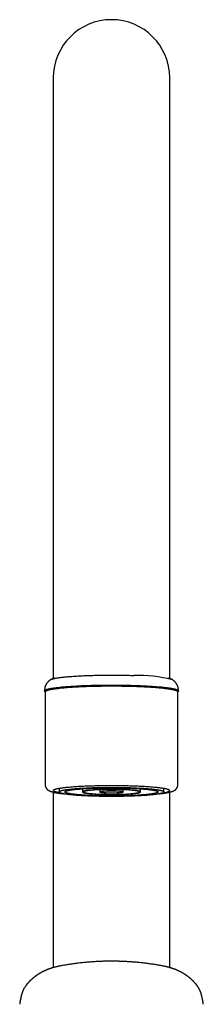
# Model space of a CAD drawing. Header units: millimetres. Extents: x 8 to 775, y 12 to 810.
# Tile 24 of 28: x 386 to 418, y 641 to 810. Entities that reach past the tile are written whole.
import ezdxf

# ---------------------------------------------------------------- set-up
doc = ezdxf.new("R2010")
doc.units = ezdxf.units.MM

msp = doc.modelspace()

# ---------------------------------------------------------------- linework, layer by layer
at = {"color": 7, "linetype": 'Continuous', "lineweight": 30}
for p, q in [((392, 800.08), (392, 696.77)), ((412, 696.77), (412, 800.08)), ((392.13, 696.84), (391.58, 696.55)), ((392.1, 696.82), (392.14, 696.84)), ((412.42, 696.55), (411.87, 696.84)), ((390.6, 694.4), (390.6, 678.46)), ((413.4, 678.46), (413.4, 694.4)), ((393, 677.84), (393, 677.22)), ((396.4, 677.71), (396.41, 677.71)), ((396.41, 677.71), (396.73, 677.74)), ((397, 677.76), (397, 677.22)), ((400, 677.6), (400, 677.22)), ((404, 677.22), (404, 677.6)), ((407, 677.22), (407, 677.76)), ((407.27, 677.74), (407.59, 677.71)), ((407.59, 677.71), (407.6, 677.71)), ((411, 677.22), (411, 677.84)), ((392, 677.18), (392, 646.99)), ((412, 646.99), (412, 677.18)), ((386.48, 642.12), (386.48, 642.13)), ((417.65, 641.51), (417.52, 642.13)), ((417.52, 642.13), (417.52, 642.12)), ((386.35, 641.5), (386.35, 641.51)), ((417.65, 641.51), (417.65, 641.5))]:
    msp.add_line(p, q, dxfattribs=at)
at = {"color": 7, "linetype": 'Continuous', "lineweight": 30, "flags": 128}
for points in [[(391.54, 696.52), (391.58, 696.54), (391.62, 696.57), (391.68, 696.59), (391.74, 696.61), (391.81, 696.64), (391.89, 696.66), (391.97, 696.68), (392.06, 696.71), (392.16, 696.73), (392.26, 696.75), (392.37, 696.77), (392.49, 696.8), (392.61, 696.82), (392.74, 696.84), (392.88, 696.86), (393.02, 696.88), (393.17, 696.9), (393.32, 696.92), (393.49, 696.94), (393.65, 696.96), (393.82, 696.98), (394, 697), (394.18, 697.01), (394.37, 697.03), (394.57, 697.05), (394.77, 697.07), (394.97, 697.08), (395.18, 697.1), (395.39, 697.11), (395.61, 697.13), (395.83, 697.14), (396.06, 697.16), (396.29, 697.17), (396.52, 697.18), (396.76, 697.19), (397, 697.21), (397.25, 697.22), (397.5, 697.23), (397.75, 697.24), (398, 697.25), (398.26, 697.26), (398.52, 697.26), (398.78, 697.27), (399.05, 697.28), (399.32, 697.29), (399.58, 697.29), (399.85, 697.3), (400.12, 697.3), (400.4, 697.31), (400.67, 697.31), (400.95, 697.31), (401.22, 697.31), (401.5, 697.32), (401.77, 697.32), (402.05, 697.32), (402.33, 697.32), (402.6, 697.31), (402.88, 697.31), (403.15, 697.31), (403.43, 697.31), (403.7, 697.3), (403.97, 697.3), (404.25, 697.3), (404.51, 697.29), (404.78, 697.28), (405.05, 697.28), (405.31, 697.27), (405.57, 697.26), (405.83, 697.25)], [(390.62, 694.46), (390.59, 694.48), (390.56, 694.5), (390.53, 694.53), (390.52, 694.55), (390.51, 694.58), (390.5, 694.61), (390.51, 694.63), (390.52, 694.66), (390.54, 694.68), (390.57, 694.71), (390.61, 694.74), (390.65, 694.76), (390.71, 694.79), (390.77, 694.81), (390.83, 694.84), (390.91, 694.87), (390.99, 694.89), (391.08, 694.92), (391.18, 694.94), (391.29, 694.96), (391.4, 694.99), (391.52, 695.01), (391.65, 695.04), (391.78, 695.06), (391.92, 695.08), (392.07, 695.11), (392.23, 695.13), (392.39, 695.15), (392.56, 695.17), (392.73, 695.19), (392.91, 695.21), (393.1, 695.24), (393.29, 695.26), (393.49, 695.28), (393.7, 695.29), (393.91, 695.31), (394.13, 695.33), (394.35, 695.35), (394.58, 695.37), (394.81, 695.38), (395.04, 695.4), (395.29, 695.41), (395.53, 695.43), (395.78, 695.44), (396.04, 695.46), (396.3, 695.47), (396.56, 695.48), (396.83, 695.5), (397.1, 695.51), (397.37, 695.52), (397.65, 695.53), (397.93, 695.54), (398.21, 695.55), (398.5, 695.56), (398.79, 695.56), (399.08, 695.57), (399.37, 695.58), (399.66, 695.58), (399.96, 695.59), (400.26, 695.59), (400.55, 695.6), (400.85, 695.6), (401.15, 695.6), (401.45, 695.6), (401.75, 695.6), (402.06, 695.6), (402.36, 695.6), (402.66, 695.6), (402.96, 695.6), (403.26, 695.6), (403.56, 695.59), (403.85, 695.59), (404.15, 695.59), (404.44, 695.58), (404.74, 695.57), (405.03, 695.57), (405.32, 695.56), (405.61, 695.55), (405.89, 695.54), (406.17, 695.53)], [(413.4, 694.4), (413.4, 694.43), (413.38, 694.45), (413.36, 694.48), (413.34, 694.5), (413.3, 694.53), (413.26, 694.56), (413.21, 694.58), (413.15, 694.61), (413.09, 694.63), (413.01, 694.66), (412.93, 694.68), (412.84, 694.71), (412.75, 694.73), (412.64, 694.76), (412.53, 694.78), (412.41, 694.8), (412.29, 694.83), (412.16, 694.85), (412.02, 694.87), (411.87, 694.9), (411.72, 694.92), (411.56, 694.94), (411.4, 694.96), (411.22, 694.98), (411.04, 695), (410.86, 695.03), (410.67, 695.05), (410.47, 695.06), (410.27, 695.08), (410.06, 695.1), (409.85, 695.12), (409.63, 695.14), (409.4, 695.16), (409.17, 695.17), (408.94, 695.19), (408.7, 695.2), (408.46, 695.22), (408.21, 695.23), (407.96, 695.25), (407.7, 695.26), (407.44, 695.27), (407.18, 695.29), (406.91, 695.3), (406.64, 695.31), (406.36, 695.32), (406.09, 695.33), (405.81, 695.34), (405.52, 695.34), (405.24, 695.35), (404.95, 695.36), (404.66, 695.37), (404.37, 695.37), (404.08, 695.38), (403.78, 695.38), (403.49, 695.39), (403.19, 695.39), (402.89, 695.39), (402.6, 695.39), (402.3, 695.39), (402, 695.39), (401.7, 695.39), (401.4, 695.39), (401.11, 695.39), (400.81, 695.39), (400.51, 695.39), (400.22, 695.38), (399.92, 695.38), (399.63, 695.37), (399.34, 695.37), (399.05, 695.36), (398.76, 695.35), (398.48, 695.34), (398.19, 695.34), (397.91, 695.33), (397.64, 695.32), (397.36, 695.31), (397.09, 695.3), (396.82, 695.29), (396.56, 695.27), (396.3, 695.26), (396.04, 695.25), (395.79, 695.23), (395.54, 695.22), (395.3, 695.2), (395.06, 695.19), (394.83, 695.17), (394.6, 695.16), (394.37, 695.14), (394.15, 695.12), (393.94, 695.1), (393.73, 695.08), (393.53, 695.06), (393.33, 695.05), (393.14, 695.03), (392.96, 695), (392.78, 694.98), (392.6, 694.96), (392.44, 694.94), (392.28, 694.92), (392.13, 694.9), (391.98, 694.87), (391.84, 694.85), (391.71, 694.83), (391.59, 694.8), (391.47, 694.78), (391.36, 694.76), (391.25, 694.73), (391.16, 694.71), (391.07, 694.68), (390.99, 694.66), (390.91, 694.63), (390.85, 694.61), (390.79, 694.58), (390.74, 694.56), (390.7, 694.53), (390.66, 694.5), (390.64, 694.48), (390.62, 694.45), (390.6, 694.43), (390.6, 694.4)], [(406.17, 695.53), (406.45, 695.53), (406.73, 695.51), (407, 695.5), (407.27, 695.49), (407.53, 695.48), (407.8, 695.47), (408.05, 695.45), (408.31, 695.44), (408.56, 695.42), (408.8, 695.41), (409.04, 695.39), (409.28, 695.38), (409.51, 695.36), (409.73, 695.34), (409.95, 695.32), (410.17, 695.31), (410.38, 695.29), (410.58, 695.27), (410.78, 695.25), (410.97, 695.23), (411.15, 695.21), (411.33, 695.19), (411.51, 695.16), (411.67, 695.14), (411.83, 695.12), (411.98, 695.1), (412.13, 695.08), (412.27, 695.05), (412.4, 695.03), (412.53, 695), (412.64, 694.98), (412.75, 694.96), (412.86, 694.93), (412.95, 694.91), (413.04, 694.88), (413.12, 694.86), (413.19, 694.83), (413.26, 694.8), (413.31, 694.78), (413.36, 694.75), (413.41, 694.73), (413.44, 694.7), (413.47, 694.67), (413.48, 694.65), (413.49, 694.62), (413.5, 694.6), (413.49, 694.57), (413.48, 694.54), (413.46, 694.52), (413.43, 694.49), (413.39, 694.47), (413.38, 694.46)], [(393.2, 677.05), (393.09, 677.07), (392.97, 677.09), (392.86, 677.11), (392.76, 677.13), (392.66, 677.15), (392.57, 677.17), (392.49, 677.2), (392.41, 677.22), (392.34, 677.24), (392.28, 677.26), (392.22, 677.28), (392.17, 677.31), (392.12, 677.33), (392.09, 677.35), (392.05, 677.37), (392.03, 677.4), (392.01, 677.42), (392, 677.44), (392, 677.46), (392, 677.49), (392.01, 677.51), (392.03, 677.53), (392.05, 677.56), (392.09, 677.58), (392.12, 677.6), (392.17, 677.62), (392.22, 677.65), (392.28, 677.67), (392.34, 677.69), (392.41, 677.71), (392.49, 677.73), (392.57, 677.76), (392.66, 677.78), (392.76, 677.8), (392.86, 677.82), (392.97, 677.84), (393.09, 677.86), (393.21, 677.88), (393.34, 677.9), (393.47, 677.92), (393.61, 677.94), (393.76, 677.96), (393.91, 677.98), (394.07, 678), (394.23, 678.01), (394.4, 678.03), (394.57, 678.05), (394.75, 678.06), (394.93, 678.08), (395.12, 678.1), (395.31, 678.11), (395.51, 678.13), (395.71, 678.14), (395.91, 678.16), (396.12, 678.17), (396.34, 678.18), (396.55, 678.2), (396.78, 678.21), (397, 678.22), (397.23, 678.23), (397.46, 678.24), (397.69, 678.25), (397.93, 678.26), (398.17, 678.27), (398.42, 678.28), (398.66, 678.29), (398.91, 678.29), (399.16, 678.3), (399.41, 678.31), (399.67, 678.31), (399.92, 678.32), (400.18, 678.32), (400.44, 678.33), (400.69, 678.33), (400.95, 678.33), (401.22, 678.33), (401.48, 678.33), (401.74, 678.34), (402, 678.34), (402.26, 678.34), (402.52, 678.33), (402.78, 678.33), (403.05, 678.33), (403.31, 678.33), (403.56, 678.33), (403.82, 678.32), (404.08, 678.32), (404.33, 678.31), (404.59, 678.31), (404.84, 678.3), (405.09, 678.29), (405.34, 678.29), (405.58, 678.28), (405.83, 678.27), (406.07, 678.26), (406.31, 678.25), (406.54, 678.24), (406.77, 678.23), (407, 678.22), (407.22, 678.21), (407.45, 678.2), (407.66, 678.18), (407.88, 678.17), (408.09, 678.16), (408.29, 678.14), (408.49, 678.13), (408.69, 678.11), (408.88, 678.1), (409.07, 678.08), (409.25, 678.06), (409.43, 678.05), (409.6, 678.03), (409.77, 678.01), (409.93, 678), (410.09, 677.98), (410.24, 677.96), (410.39, 677.94), (410.53, 677.92), (410.66, 677.9), (410.79, 677.88), (410.91, 677.86), (411.03, 677.84), (411.14, 677.82), (411.24, 677.8), (411.34, 677.78), (411.43, 677.76), (411.51, 677.73), (411.59, 677.71), (411.66, 677.69), (411.72, 677.67), (411.78, 677.65), (411.83, 677.62), (411.88, 677.6), (411.91, 677.58), (411.95, 677.56), (411.97, 677.53), (411.99, 677.51), (412, 677.49), (412, 677.46), (412, 677.46)], [(411, 677.22), (411, 677.2), (410.99, 677.17), (410.97, 677.15), (410.95, 677.13), (410.92, 677.11), (410.89, 677.09), (410.85, 677.07), (410.8, 677.05), (410.75, 677.03), (410.69, 677.01), (410.63, 676.99), (410.56, 676.97), (410.48, 676.95), (410.4, 676.93), (410.31, 676.92), (410.22, 676.9), (410.12, 676.88), (410.02, 676.86), (409.91, 676.84), (409.79, 676.82), (409.67, 676.81), (409.55, 676.79), (409.42, 676.77), (409.28, 676.75), (409.14, 676.74), (408.99, 676.72), (408.84, 676.71), (408.69, 676.69), (408.53, 676.68), (408.36, 676.66), (408.2, 676.65), (408.02, 676.63), (407.85, 676.62), (407.66, 676.61), (407.48, 676.59), (407.29, 676.58), (407.1, 676.57), (406.9, 676.56), (406.7, 676.55), (406.5, 676.54), (406.29, 676.53), (406.09, 676.52), (405.87, 676.51), (405.66, 676.5), (405.44, 676.49), (405.23, 676.48), (405, 676.48), (404.78, 676.47), (404.56, 676.46), (404.33, 676.46), (404.1, 676.45), (403.87, 676.45), (403.64, 676.44), (403.41, 676.44), (403.17, 676.44), (402.94, 676.44), (402.71, 676.43), (402.47, 676.43), (402.24, 676.43), (402, 676.43), (401.76, 676.43), (401.53, 676.43), (401.29, 676.43), (401.06, 676.44), (400.83, 676.44), (400.59, 676.44), (400.36, 676.44), (400.13, 676.45), (399.9, 676.45), (399.67, 676.46), (399.44, 676.46), (399.22, 676.47), (399, 676.48), (398.77, 676.48), (398.56, 676.49), (398.34, 676.5), (398.13, 676.51), (397.91, 676.52), (397.71, 676.53), (397.5, 676.54), (397.3, 676.55), (397.1, 676.56), (396.9, 676.57), (396.71, 676.58), (396.52, 676.59), (396.34, 676.61), (396.15, 676.62), (395.98, 676.63), (395.8, 676.65), (395.64, 676.66), (395.47, 676.68), (395.31, 676.69), (395.16, 676.71), (395.01, 676.72), (394.86, 676.74), (394.72, 676.75), (394.58, 676.77), (394.45, 676.79), (394.33, 676.81), (394.21, 676.82), (394.09, 676.84), (393.98, 676.86), (393.88, 676.88), (393.78, 676.9), (393.69, 676.92), (393.6, 676.93), (393.52, 676.95), (393.44, 676.97), (393.37, 676.99), (393.31, 677.01), (393.25, 677.03), (393.2, 677.05), (393.15, 677.07), (393.11, 677.09), (393.08, 677.11), (393.05, 677.13), (393.03, 677.15), (393.01, 677.17), (393, 677.2), (393, 677.22), (393, 677.24), (393.01, 677.26), (393.03, 677.28), (393.05, 677.3), (393.08, 677.32), (393.11, 677.34), (393.15, 677.36), (393.2, 677.38), (393.25, 677.4), (393.31, 677.42), (393.37, 677.44), (393.44, 677.46), (393.52, 677.48), (393.6, 677.5), (393.69, 677.52), (393.78, 677.53), (393.88, 677.55), (393.98, 677.57), (394.09, 677.59), (394.21, 677.61), (394.33, 677.63), (394.45, 677.64), (394.58, 677.66), (394.72, 677.68), (394.86, 677.69), (395.01, 677.71), (395.16, 677.73), (395.31, 677.74), (395.47, 677.76), (395.64, 677.77), (395.8, 677.78), (395.98, 677.8), (396.15, 677.81), (396.34, 677.83), (396.52, 677.84), (396.71, 677.85), (396.9, 677.86), (397.1, 677.87), (397.3, 677.88), (397.5, 677.89), (397.71, 677.9), (397.91, 677.91), (398.13, 677.92), (398.34, 677.93), (398.56, 677.94), (398.77, 677.95), (399, 677.95), (399.22, 677.96), (399.44, 677.97), (399.67, 677.97), (399.9, 677.98), (400.13, 677.98), (400.36, 677.99), (400.59, 677.99), (400.83, 677.99), (401.06, 678), (401.29, 678), (401.53, 678), (401.76, 678), (402, 678), (402.24, 678), (402.47, 678), (402.71, 678), (402.94, 678), (403.17, 677.99), (403.41, 677.99), (403.64, 677.99), (403.87, 677.98), (404.1, 677.98), (404.33, 677.97), (404.56, 677.97), (404.78, 677.96), (405, 677.95), (405.23, 677.95), (405.44, 677.94), (405.66, 677.93), (405.87, 677.92), (406.09, 677.91), (406.29, 677.9), (406.5, 677.89), (406.7, 677.88), (406.9, 677.87), (407.1, 677.86), (407.29, 677.85), (407.48, 677.84), (407.66, 677.83), (407.85, 677.81), (408.02, 677.8), (408.2, 677.78), (408.36, 677.77), (408.53, 677.76), (408.69, 677.74), (408.84, 677.73), (408.99, 677.71), (409.14, 677.69), (409.28, 677.68), (409.42, 677.66), (409.55, 677.64), (409.67, 677.63), (409.79, 677.61), (409.91, 677.59), (410.02, 677.57), (410.12, 677.55), (410.22, 677.53), (410.31, 677.52), (410.4, 677.5), (410.48, 677.48), (410.56, 677.46), (410.63, 677.44), (410.69, 677.42), (410.75, 677.4), (410.8, 677.38), (410.85, 677.36), (410.89, 677.34), (410.92, 677.32), (410.95, 677.3), (410.97, 677.28), (410.99, 677.26), (411, 677.24), (411, 677.22)], [(410, 677.22), (410, 677.2), (409.99, 677.18), (409.98, 677.16), (409.96, 677.14), (409.93, 677.12), (409.9, 677.11), (409.87, 677.09), (409.83, 677.07), (409.78, 677.05), (409.73, 677.04), (409.67, 677.02), (409.61, 677), (409.54, 676.98), (409.47, 676.97), (409.39, 676.95), (409.31, 676.93), (409.22, 676.92), (409.13, 676.9), (409.03, 676.88), (408.93, 676.87), (408.82, 676.85), (408.71, 676.84), (408.59, 676.82), (408.47, 676.81), (408.35, 676.79), (408.22, 676.78), (408.08, 676.76), (407.95, 676.75), (407.8, 676.74), (407.66, 676.72), (407.51, 676.71), (407.35, 676.7), (407.2, 676.69), (407.03, 676.67), (406.87, 676.66), (406.7, 676.65), (406.53, 676.64), (406.36, 676.63), (406.18, 676.62), (406, 676.61), (405.82, 676.6), (405.63, 676.59), (405.44, 676.59), (405.25, 676.58), (405.06, 676.57), (404.87, 676.56), (404.67, 676.56), (404.47, 676.55), (404.27, 676.55), (404.07, 676.54), (403.87, 676.54), (403.66, 676.53), (403.46, 676.53), (403.25, 676.53), (403.04, 676.52), (402.84, 676.52), (402.63, 676.52), (402.42, 676.52), (402.21, 676.52), (402, 676.52), (401.79, 676.52), (401.58, 676.52), (401.37, 676.52), (401.16, 676.52), (400.96, 676.52), (400.75, 676.53), (400.54, 676.53), (400.34, 676.53), (400.13, 676.54), (399.93, 676.54), (399.73, 676.55), (399.53, 676.55), (399.33, 676.56), (399.13, 676.56), (398.94, 676.57), (398.75, 676.58), (398.56, 676.59), (398.37, 676.59), (398.18, 676.6), (398, 676.61), (397.82, 676.62), (397.64, 676.63), (397.47, 676.64), (397.3, 676.65), (397.13, 676.66), (396.97, 676.67), (396.8, 676.69), (396.65, 676.7), (396.49, 676.71), (396.34, 676.72), (396.2, 676.74), (396.05, 676.75), (395.92, 676.76), (395.78, 676.78), (395.65, 676.79), (395.53, 676.81), (395.41, 676.82), (395.29, 676.84), (395.18, 676.85), (395.07, 676.87), (394.97, 676.88), (394.87, 676.9), (394.78, 676.92), (394.69, 676.93), (394.61, 676.95), (394.53, 676.97), (394.46, 676.98), (394.39, 677), (394.33, 677.02), (394.27, 677.04), (394.22, 677.05), (394.17, 677.07), (394.13, 677.09), (394.1, 677.11), (394.07, 677.12), (394.04, 677.14), (394.02, 677.16), (394.01, 677.18), (394, 677.2), (394, 677.22), (394, 677.23), (394.01, 677.25), (394.02, 677.27), (394.04, 677.29), (394.07, 677.31), (394.1, 677.32), (394.13, 677.34), (394.17, 677.36), (394.22, 677.38), (394.27, 677.4), (394.33, 677.41), (394.39, 677.43), (394.46, 677.45), (394.53, 677.47), (394.61, 677.48), (394.69, 677.5), (394.78, 677.52), (394.87, 677.53), (394.97, 677.55), (395.07, 677.56), (395.18, 677.58), (395.29, 677.6), (395.41, 677.61), (395.53, 677.63), (395.65, 677.64), (395.78, 677.65), (395.92, 677.67), (396.05, 677.68), (396.2, 677.7), (396.34, 677.71), (396.49, 677.72), (396.65, 677.73), (396.8, 677.75), (396.97, 677.76), (397.13, 677.77), (397.3, 677.78), (397.47, 677.79), (397.64, 677.8), (397.82, 677.81), (398, 677.82), (398.18, 677.83), (398.37, 677.84), (398.56, 677.84), (398.75, 677.85), (398.94, 677.86), (399.13, 677.87), (399.33, 677.87), (399.53, 677.88), (399.73, 677.88), (399.93, 677.89), (400.13, 677.89), (400.34, 677.9), (400.54, 677.9), (400.75, 677.9), (400.96, 677.91), (401.16, 677.91), (401.37, 677.91), (401.58, 677.91), (401.79, 677.91), (402, 677.91), (402.21, 677.91), (402.42, 677.91), (402.63, 677.91), (402.84, 677.91), (403.04, 677.91), (403.25, 677.9), (403.46, 677.9), (403.66, 677.9), (403.87, 677.89), (404.07, 677.89), (404.27, 677.88), (404.47, 677.88), (404.67, 677.87), (404.87, 677.87), (405.06, 677.86), (405.25, 677.85), (405.44, 677.84), (405.63, 677.84), (405.82, 677.83), (406, 677.82), (406.18, 677.81), (406.36, 677.8), (406.53, 677.79), (406.7, 677.78), (406.87, 677.77), (407.03, 677.76), (407.2, 677.75), (407.35, 677.73), (407.51, 677.72), (407.66, 677.71), (407.8, 677.7), (407.95, 677.68), (408.08, 677.67), (408.22, 677.65), (408.35, 677.64), (408.47, 677.63), (408.59, 677.61), (408.71, 677.6), (408.82, 677.58), (408.93, 677.56), (409.03, 677.55), (409.13, 677.53), (409.22, 677.52), (409.31, 677.5), (409.39, 677.48), (409.47, 677.47), (409.54, 677.45), (409.61, 677.43), (409.67, 677.41), (409.73, 677.4), (409.78, 677.38), (409.83, 677.36), (409.87, 677.34), (409.9, 677.32), (409.93, 677.31), (409.96, 677.29), (409.98, 677.27), (409.99, 677.25), (410, 677.23), (410, 677.22)], [(397, 677.22), (397, 677.2), (397.01, 677.19), (397.02, 677.18), (397.03, 677.17), (397.05, 677.15), (397.07, 677.14), (397.1, 677.13), (397.13, 677.12), (397.16, 677.1), (397.2, 677.09), (397.24, 677.08), (397.29, 677.07), (397.34, 677.06), (397.39, 677.05), (397.45, 677.03), (397.51, 677.02), (397.58, 677.01), (397.65, 677), (397.72, 676.99), (397.79, 676.98), (397.87, 676.97), (397.95, 676.96), (398.04, 676.95), (398.13, 676.94), (398.22, 676.93), (398.32, 676.92), (398.41, 676.91), (398.52, 676.9), (398.62, 676.89), (398.73, 676.89), (398.83, 676.88), (398.95, 676.87), (399.06, 676.86), (399.18, 676.86), (399.3, 676.85), (399.42, 676.84), (399.54, 676.84), (399.67, 676.83), (399.79, 676.82), (399.92, 676.82), (400.05, 676.81), (400.19, 676.81), (400.32, 676.81), (400.45, 676.8), (400.59, 676.8), (400.73, 676.79), (400.87, 676.79), (401.01, 676.79), (401.15, 676.79), (401.29, 676.78), (401.43, 676.78), (401.57, 676.78), (401.71, 676.78), (401.86, 676.78), (402, 676.78), (402.14, 676.78), (402.29, 676.78), (402.43, 676.78), (402.57, 676.78), (402.71, 676.78), (402.85, 676.79), (402.99, 676.79), (403.13, 676.79), (403.27, 676.79), (403.41, 676.8), (403.55, 676.8), (403.68, 676.81), (403.81, 676.81), (403.95, 676.81), (404.08, 676.82), (404.21, 676.82), (404.33, 676.83), (404.46, 676.84), (404.58, 676.84), (404.7, 676.85), (404.82, 676.86), (404.94, 676.86), (405.05, 676.87), (405.17, 676.88), (405.27, 676.89), (405.38, 676.89), (405.48, 676.9), (405.59, 676.91), (405.68, 676.92), (405.78, 676.93), (405.87, 676.94), (405.96, 676.95), (406.05, 676.96), (406.13, 676.97), (406.21, 676.98), (406.28, 676.99), (406.35, 677), (406.42, 677.01), (406.49, 677.02), (406.55, 677.03), (406.61, 677.05), (406.66, 677.06), (406.71, 677.07), (406.76, 677.08), (406.8, 677.09), (406.84, 677.1), (406.87, 677.12), (406.9, 677.13), (406.93, 677.14), (406.95, 677.15), (406.97, 677.17), (406.98, 677.18), (406.99, 677.19), (407, 677.2), (407, 677.22), (407, 677.23), (406.99, 677.24), (406.98, 677.25), (406.97, 677.27), (406.95, 677.28), (406.93, 677.29), (406.9, 677.3), (406.87, 677.31), (406.84, 677.33), (406.8, 677.34), (406.76, 677.35), (406.71, 677.36), (406.66, 677.37), (406.61, 677.39), (406.55, 677.4), (406.49, 677.41), (406.42, 677.42), (406.35, 677.43), (406.28, 677.44), (406.21, 677.45), (406.13, 677.46), (406.05, 677.47), (405.96, 677.48), (405.87, 677.49), (405.78, 677.5), (405.68, 677.51), (405.59, 677.52), (405.48, 677.53), (405.38, 677.54), (405.27, 677.54), (405.17, 677.55), (405.05, 677.56), (404.94, 677.57), (404.82, 677.58), (404.7, 677.58), (404.58, 677.59), (404.46, 677.6), (404.33, 677.6), (404.21, 677.61), (404.08, 677.61), (403.95, 677.62), (403.81, 677.62), (403.68, 677.63), (403.55, 677.63), (403.41, 677.63), (403.27, 677.64), (403.13, 677.64), (402.99, 677.64), (402.85, 677.64), (402.71, 677.65), (402.57, 677.65), (402.43, 677.65), (402.29, 677.65), (402.14, 677.65), (402, 677.65), (401.86, 677.65), (401.71, 677.65), (401.57, 677.65), (401.43, 677.65), (401.29, 677.65), (401.15, 677.64), (401.01, 677.64), (400.87, 677.64), (400.73, 677.64), (400.59, 677.63), (400.45, 677.63), (400.32, 677.63), (400.19, 677.62), (400.05, 677.62), (399.92, 677.61), (399.79, 677.61), (399.67, 677.6), (399.54, 677.6), (399.42, 677.59), (399.3, 677.58), (399.18, 677.58), (399.06, 677.57), (398.95, 677.56), (398.83, 677.55), (398.73, 677.54), (398.62, 677.54), (398.52, 677.53), (398.41, 677.52), (398.32, 677.51), (398.22, 677.5), (398.13, 677.49), (398.04, 677.48), (397.95, 677.47), (397.87, 677.46), (397.79, 677.45), (397.72, 677.44), (397.65, 677.43), (397.58, 677.42), (397.51, 677.41), (397.45, 677.4), (397.39, 677.39), (397.34, 677.37), (397.29, 677.36), (397.24, 677.35), (397.2, 677.34), (397.16, 677.33), (397.13, 677.31), (397.1, 677.3), (397.07, 677.29), (397.05, 677.28), (397.03, 677.27), (397.02, 677.25), (397.01, 677.24), (397, 677.23), (397, 677.22)], [(397.2, 677.22), (397.2, 677.2), (397.21, 677.19), (397.22, 677.18), (397.23, 677.17), (397.25, 677.15), (397.27, 677.14), (397.3, 677.13), (397.33, 677.12), (397.37, 677.11), (397.4, 677.1), (397.45, 677.08), (397.49, 677.07), (397.54, 677.06), (397.6, 677.05), (397.65, 677.04), (397.72, 677.03), (397.78, 677.02), (397.85, 677.01), (397.92, 677), (398, 676.98), (398.08, 676.97), (398.16, 676.96), (398.24, 676.96), (398.33, 676.95), (398.43, 676.94), (398.52, 676.93), (398.62, 676.92), (398.72, 676.91), (398.82, 676.9), (398.93, 676.89), (399.04, 676.89), (399.15, 676.88), (399.26, 676.87), (399.38, 676.86), (399.5, 676.86), (399.62, 676.85), (399.74, 676.85), (399.87, 676.84), (399.99, 676.84), (400.12, 676.83), (400.25, 676.83), (400.38, 676.82), (400.52, 676.82), (400.65, 676.81), (400.79, 676.81), (400.92, 676.81), (401.06, 676.81), (401.2, 676.8), (401.34, 676.8), (401.48, 676.8), (401.61, 676.8), (401.75, 676.8), (401.89, 676.8), (402.04, 676.8), (402.18, 676.8), (402.32, 676.8), (402.46, 676.8), (402.59, 676.8), (402.73, 676.8), (402.87, 676.8), (403.01, 676.81), (403.15, 676.81), (403.28, 676.81), (403.42, 676.82), (403.55, 676.82), (403.68, 676.82), (403.81, 676.83), (403.94, 676.83), (404.07, 676.84), (404.19, 676.84), (404.32, 676.85), (404.44, 676.86), (404.56, 676.86), (404.68, 676.87), (404.79, 676.88), (404.91, 676.88), (405.02, 676.89), (405.12, 676.9), (405.23, 676.91), (405.33, 676.91), (405.43, 676.92), (405.53, 676.93), (405.62, 676.94), (405.71, 676.95), (405.8, 676.96), (405.88, 676.97), (405.96, 676.98), (406.04, 676.99), (406.12, 677), (406.19, 677.01), (406.25, 677.02), (406.32, 677.03), (406.38, 677.04), (406.43, 677.05), (406.48, 677.07), (406.53, 677.08), (406.58, 677.09), (406.62, 677.1), (406.65, 677.11), (406.69, 677.12), (406.71, 677.14), (406.74, 677.15), (406.76, 677.16), (406.77, 677.17), (406.79, 677.19), (406.8, 677.2), (406.8, 677.21), (406.8, 677.22), (406.8, 677.23), (406.79, 677.25), (406.77, 677.26), (406.76, 677.27), (406.74, 677.28), (406.71, 677.29), (406.69, 677.31), (406.65, 677.32), (406.62, 677.33), (406.58, 677.34), (406.53, 677.35), (406.48, 677.37), (406.43, 677.38), (406.38, 677.39), (406.32, 677.4), (406.25, 677.41), (406.19, 677.42), (406.12, 677.43), (406.04, 677.44), (405.96, 677.45), (405.88, 677.46), (405.8, 677.47), (405.71, 677.48), (405.62, 677.49), (405.53, 677.5), (405.43, 677.51), (405.33, 677.52), (405.23, 677.53), (405.12, 677.53), (405.02, 677.54), (404.91, 677.55), (404.79, 677.56), (404.68, 677.56), (404.56, 677.57), (404.44, 677.58), (404.32, 677.58), (404.19, 677.59), (404.07, 677.59), (403.94, 677.6), (403.81, 677.6), (403.68, 677.61), (403.55, 677.61), (403.42, 677.62), (403.28, 677.62), (403.15, 677.62), (403.01, 677.62), (402.87, 677.63), (402.73, 677.63), (402.59, 677.63), (402.46, 677.63), (402.32, 677.63), (402.18, 677.63), (402.04, 677.63), (401.89, 677.63), (401.75, 677.63), (401.61, 677.63), (401.48, 677.63), (401.34, 677.63), (401.2, 677.63), (401.06, 677.63), (400.92, 677.62), (400.79, 677.62), (400.65, 677.62), (400.52, 677.61), (400.38, 677.61), (400.25, 677.61), (400.12, 677.6), (399.99, 677.6), (399.87, 677.59), (399.74, 677.58), (399.62, 677.58), (399.5, 677.57), (399.38, 677.57), (399.26, 677.56), (399.15, 677.55), (399.04, 677.54), (398.93, 677.54), (398.82, 677.53), (398.72, 677.52), (398.62, 677.51), (398.52, 677.5), (398.43, 677.49), (398.33, 677.49), (398.24, 677.48), (398.16, 677.47), (398.08, 677.46), (398, 677.45), (397.92, 677.44), (397.85, 677.43), (397.78, 677.41), (397.72, 677.4), (397.65, 677.39), (397.6, 677.38), (397.54, 677.37), (397.49, 677.36), (397.45, 677.35), (397.4, 677.34), (397.37, 677.32), (397.33, 677.31), (397.3, 677.3), (397.27, 677.29), (397.25, 677.28), (397.23, 677.26), (397.22, 677.25), (397.21, 677.24), (397.2, 677.23), (397.2, 677.22)], [(400, 677.22), (400, 677.21), (400.01, 677.2), (400.02, 677.19), (400.03, 677.18), (400.05, 677.18), (400.07, 677.17), (400.1, 677.16), (400.13, 677.15), (400.16, 677.15), (400.2, 677.14), (400.24, 677.13), (400.29, 677.13), (400.34, 677.12), (400.39, 677.11), (400.44, 677.11), (400.5, 677.1), (400.56, 677.09), (400.63, 677.09), (400.69, 677.08), (400.76, 677.08), (400.84, 677.07), (400.91, 677.07), (400.99, 677.07), (401.07, 677.06), (401.15, 677.06), (401.23, 677.05), (401.31, 677.05), (401.4, 677.05), (401.49, 677.05), (401.57, 677.05), (401.66, 677.04), (401.75, 677.04), (401.84, 677.04), (401.93, 677.04), (402.02, 677.04), (402.11, 677.04), (402.2, 677.04), (402.29, 677.04), (402.38, 677.04), (402.47, 677.05), (402.56, 677.05), (402.64, 677.05), (402.73, 677.05), (402.81, 677.06), (402.89, 677.06), (402.97, 677.06), (403.05, 677.07), (403.13, 677.07), (403.2, 677.08), (403.27, 677.08), (403.34, 677.09), (403.41, 677.09), (403.47, 677.1), (403.53, 677.1), (403.59, 677.11), (403.64, 677.12), (403.69, 677.12), (403.74, 677.13), (403.78, 677.14), (403.82, 677.14), (403.85, 677.15), (403.89, 677.16), (403.91, 677.17), (403.94, 677.17), (403.96, 677.18), (403.98, 677.19), (403.99, 677.2), (404, 677.2), (404, 677.21), (404, 677.22), (404, 677.23), (403.99, 677.24), (403.98, 677.24), (403.96, 677.25), (403.94, 677.26), (403.91, 677.27), (403.89, 677.27), (403.85, 677.28), (403.82, 677.29), (403.78, 677.3), (403.74, 677.3), (403.69, 677.31), (403.64, 677.32), (403.59, 677.32), (403.53, 677.33), (403.47, 677.33), (403.41, 677.34), (403.34, 677.34), (403.27, 677.35), (403.2, 677.35), (403.13, 677.36), (403.05, 677.36), (402.97, 677.37), (402.89, 677.37), (402.81, 677.37), (402.73, 677.38), (402.64, 677.38), (402.56, 677.38), (402.47, 677.38), (402.38, 677.39), (402.29, 677.39), (402.2, 677.39), (402.11, 677.39), (402.02, 677.39), (401.93, 677.39), (401.84, 677.39), (401.75, 677.39), (401.66, 677.39), (401.57, 677.39), (401.49, 677.38), (401.4, 677.38), (401.31, 677.38), (401.23, 677.38), (401.15, 677.37), (401.07, 677.37), (400.99, 677.37), (400.91, 677.36), (400.84, 677.36), (400.76, 677.35), (400.69, 677.35), (400.63, 677.34), (400.56, 677.34), (400.5, 677.33), (400.44, 677.32), (400.39, 677.32), (400.34, 677.31), (400.29, 677.31), (400.24, 677.3), (400.2, 677.29), (400.16, 677.28), (400.13, 677.28), (400.1, 677.27), (400.07, 677.26), (400.05, 677.25), (400.03, 677.25), (400.02, 677.24), (400.01, 677.23), (400, 677.22), (400, 677.22)], [(400.2, 677.22), (400.2, 677.21), (400.21, 677.2), (400.22, 677.19), (400.23, 677.19), (400.25, 677.18), (400.27, 677.17), (400.3, 677.16), (400.33, 677.16), (400.36, 677.15), (400.4, 677.14), (400.44, 677.14), (400.49, 677.13), (400.53, 677.12), (400.59, 677.12), (400.64, 677.11), (400.7, 677.11), (400.76, 677.1), (400.82, 677.1), (400.89, 677.09), (400.96, 677.09), (401.03, 677.08), (401.1, 677.08), (401.18, 677.08), (401.25, 677.07), (401.33, 677.07), (401.41, 677.07), (401.49, 677.07), (401.58, 677.06), (401.66, 677.06), (401.74, 677.06), (401.83, 677.06), (401.91, 677.06), (402, 677.06), (402.09, 677.06), (402.17, 677.06), (402.26, 677.06), (402.34, 677.06), (402.42, 677.06), (402.51, 677.07), (402.59, 677.07), (402.67, 677.07), (402.75, 677.07), (402.82, 677.08), (402.9, 677.08), (402.97, 677.08), (403.04, 677.09), (403.11, 677.09), (403.18, 677.1), (403.24, 677.1), (403.3, 677.11), (403.36, 677.11), (403.41, 677.12), (403.47, 677.12), (403.51, 677.13), (403.56, 677.14), (403.6, 677.14), (403.64, 677.15), (403.67, 677.16), (403.7, 677.16), (403.73, 677.17), (403.75, 677.18), (403.77, 677.19), (403.78, 677.19), (403.79, 677.2), (403.8, 677.21), (403.8, 677.22), (403.8, 677.22), (403.79, 677.23), (403.78, 677.24), (403.77, 677.25), (403.75, 677.25), (403.73, 677.26), (403.7, 677.27), (403.67, 677.27), (403.64, 677.28), (403.6, 677.29), (403.56, 677.29), (403.51, 677.3), (403.47, 677.31), (403.41, 677.31), (403.36, 677.32), (403.3, 677.32), (403.24, 677.33), (403.18, 677.33), (403.11, 677.34), (403.04, 677.34), (402.97, 677.35), (402.9, 677.35), (402.82, 677.35), (402.75, 677.36), (402.67, 677.36), (402.59, 677.36), (402.51, 677.37), (402.42, 677.37), (402.34, 677.37), (402.26, 677.37), (402.17, 677.37), (402.09, 677.37), (402, 677.37), (401.91, 677.37), (401.83, 677.37), (401.74, 677.37), (401.66, 677.37), (401.58, 677.37), (401.49, 677.37), (401.41, 677.36), (401.33, 677.36), (401.25, 677.36), (401.18, 677.35), (401.1, 677.35), (401.03, 677.35), (400.96, 677.34), (400.89, 677.34), (400.82, 677.33), (400.76, 677.33), (400.7, 677.32), (400.64, 677.32), (400.59, 677.31), (400.53, 677.31), (400.49, 677.3), (400.44, 677.29), (400.4, 677.29), (400.36, 677.28), (400.33, 677.27), (400.3, 677.27), (400.27, 677.26), (400.25, 677.25), (400.23, 677.25), (400.22, 677.24), (400.21, 677.23), (400.2, 677.22), (400.2, 677.22)]]:
    msp.add_lwpolyline(points, dxfattribs=at)
at = {"color": 7, "linetype": 'Continuous', "lineweight": 30}
for centre, radius, start, end in [((402, 800.08), 10, 0, 180), ((406.51, 672.92), 24.34, 75.849, 91.5908), ((410.84, 678.88), 1.83, 268.7018, 309.3339)]:
    msp.add_arc(centre, radius, start, end, dxfattribs=at)
for points, knots in [([(391.54, 696.52), (391.54, 696.52), (391.52, 696.51), (391.48, 696.49), (391.43, 696.45), (391.37, 696.41), (391.32, 696.37), (391.26, 696.32), (391.2, 696.27), (391.14, 696.22), (391.09, 696.16), (391.03, 696.1), (390.98, 696.04), (390.93, 695.97), (390.88, 695.91), (390.83, 695.84), (390.79, 695.76), (390.74, 695.69), (390.71, 695.61), (390.67, 695.53), (390.64, 695.45), (390.61, 695.36), (390.58, 695.28), (390.56, 695.19), (390.54, 695.11), (390.52, 695.02), (390.51, 694.93), (390.5, 694.85), (390.5, 694.76), (390.5, 694.68), (390.5, 694.62), (390.5, 694.6)], [0, 0, 0, 0, 0.0050832, 0.0409661, 0.0759936, 0.1103432, 0.1478962, 0.1849562, 0.2215991, 0.2579581, 0.2941377, 0.330215, 0.3662417, 0.4022471, 0.4382372, 0.4742147, 0.5101722, 0.5460956, 0.5819676, 0.6177708, 0.6534887, 0.6891063, 0.7246141, 0.7600061, 0.795279, 0.8304322, 0.8654669, 0.900386, 0.9351933, 0.9698936, 1, 1, 1, 1]), ([(413.5, 694.6), (413.5, 694.6), (413.5, 694.63), (413.5, 694.7), (413.5, 694.78), (413.49, 694.87), (413.49, 694.96), (413.47, 695.04), (413.46, 695.13), (413.44, 695.21), (413.42, 695.29), (413.39, 695.37), (413.36, 695.45), (413.33, 695.53), (413.3, 695.6), (413.26, 695.68), (413.22, 695.75), (413.18, 695.82), (413.14, 695.88), (413.09, 695.95), (413.04, 696.01), (412.99, 696.07), (412.94, 696.12), (412.89, 696.18), (412.84, 696.23), (412.79, 696.28), (412.74, 696.32), (412.68, 696.37), (412.63, 696.41), (412.58, 696.45), (412.52, 696.48), (412.48, 696.51), (412.46, 696.52), (412.46, 696.52)], [0, 0, 0, 0, 0.004678, 0.039467, 0.07415, 0.108734, 0.143222, 0.17762, 0.211934, 0.246169, 0.280327, 0.314414, 0.348432, 0.382383, 0.416267, 0.450085, 0.483833, 0.517511, 0.551118, 0.584657, 0.618134, 0.651561, 0.684958, 0.718351, 0.751776, 0.785283, 0.818942, 0.852836, 0.887067, 0.921758, 0.95705, 0.993109, 1, 1, 1, 1]), ([(390.6, 678.46), (390.6, 678.45), (390.6, 678.42), (390.6, 678.37), (390.61, 678.3), (390.62, 678.24), (390.64, 678.18), (390.65, 678.13), (390.67, 678.07), (390.7, 678.01), (390.72, 677.96), (390.75, 677.91), (390.78, 677.87), (390.81, 677.82), (390.84, 677.78), (390.87, 677.74), (390.91, 677.7), (390.94, 677.66), (390.98, 677.63), (391.02, 677.59), (391.06, 677.56), (391.1, 677.53), (391.14, 677.5), (391.19, 677.48), (391.23, 677.45), (391.28, 677.42), (391.34, 677.4), (391.4, 677.37), (391.46, 677.34), (391.54, 677.31), (391.63, 677.28), (391.72, 677.25), (391.82, 677.22), (391.91, 677.2), (392.01, 677.17), (392.11, 677.15), (392.2, 677.13), (392.3, 677.11), (392.4, 677.09), (392.5, 677.07), (392.61, 677.06), (392.71, 677.04), (392.82, 677.02), (392.93, 677.01), (393.05, 676.99), (393.16, 676.97), (393.28, 676.96), (393.4, 676.94), (393.52, 676.93), (393.64, 676.92), (393.71, 676.91), (393.75, 676.9)], [0, 0, 0, 0, 0.005604, 0.016415, 0.027191, 0.037942, 0.048676, 0.059404, 0.070138, 0.080891, 0.091679, 0.102521, 0.113439, 0.124464, 0.135629, 0.146977, 0.158559, 0.170435, 0.182677, 0.195366, 0.208602, 0.222501, 0.237201, 0.252874, 0.269733, 0.288049, 0.308179, 0.3306, 0.355952, 0.38503, 0.418433, 0.455235, 0.487969, 0.522562, 0.555393, 0.586866, 0.617341, 0.647068, 0.676217, 0.704911, 0.733238, 0.761265, 0.789043, 0.816612, 0.844004, 0.871245, 0.898355, 0.925352, 0.95225, 0.979061, 1, 1, 1, 1]), ([(410.25, 676.9), (410.29, 676.91), (410.36, 676.92), (410.48, 676.93), (410.6, 676.94), (410.72, 676.96), (410.84, 676.97), (410.95, 676.99), (411.06, 677), (411.17, 677.02), (411.28, 677.04), (411.38, 677.05), (411.48, 677.07), (411.58, 677.09), (411.68, 677.11), (411.78, 677.13), (411.87, 677.15), (411.96, 677.17), (412.05, 677.19), (412.15, 677.21), (412.24, 677.24), (412.33, 677.27), (412.42, 677.3), (412.51, 677.33), (412.58, 677.36), (412.65, 677.39), (412.7, 677.42), (412.76, 677.44), (412.81, 677.47), (412.85, 677.5), (412.89, 677.53), (412.94, 677.56), (412.97, 677.59), (413.01, 677.62), (413.05, 677.66), (413.09, 677.69), (413.12, 677.73), (413.16, 677.77), (413.19, 677.82), (413.23, 677.87), (413.26, 677.92), (413.29, 677.98), (413.31, 678.03), (413.33, 678.09), (413.35, 678.15), (413.37, 678.21), (413.38, 678.27), (413.39, 678.33), (413.4, 678.4), (413.4, 678.44), (413.4, 678.46)], [0, 0, 0, 0, 0.020739, 0.04742, 0.07417, 0.100998, 0.127914, 0.15493, 0.18206, 0.209321, 0.236734, 0.264324, 0.292121, 0.320164, 0.348501, 0.377194, 0.406325, 0.436, 0.466367, 0.497626, 0.530059, 0.564039, 0.599949, 0.632978, 0.661318, 0.685796, 0.707365, 0.726695, 0.744271, 0.760448, 0.775494, 0.789619, 0.80299, 0.815742, 0.827985, 0.839813, 0.851303, 0.863742, 0.875887, 0.887778, 0.899469, 0.911001, 0.922404, 0.933701, 0.944906, 0.956031, 0.967083, 0.97807, 0.988998, 1, 1, 1, 1]), ([(393.37, 647.31), (393.3, 647.29), (393.15, 647.26), (392.92, 647.22), (392.71, 647.17), (392.51, 647.13), (392.33, 647.08), (392.15, 647.04), (391.99, 646.99), (391.84, 646.95), (391.7, 646.91), (391.58, 646.86), (391.46, 646.83), (391.36, 646.79), (391.27, 646.76), (391.19, 646.73), (391.12, 646.7), (391.06, 646.68), (391.01, 646.66), (390.95, 646.64), (390.9, 646.61), (390.84, 646.59), (390.77, 646.56), (390.68, 646.52), (390.58, 646.48), (390.47, 646.43), (390.38, 646.38), (390.3, 646.34), (390.25, 646.32), (390.2, 646.29), (390.16, 646.27), (390.12, 646.25), (390.09, 646.23), (390.05, 646.21), (390, 646.18), (389.94, 646.15), (389.87, 646.11), (389.8, 646.08), (389.75, 646.04), (389.7, 646.01), (389.64, 645.98), (389.59, 645.95), (389.55, 645.92), (389.51, 645.9), (389.48, 645.88), (389.45, 645.86), (389.42, 645.84), (389.37, 645.81), (389.32, 645.78), (389.28, 645.75), (389.23, 645.72), (389.18, 645.68), (389.13, 645.65), (389.08, 645.61), (389.03, 645.58), (388.99, 645.55), (388.97, 645.53), (388.95, 645.52), (388.93, 645.5), (388.91, 645.49), (388.88, 645.47), (388.84, 645.44), (388.8, 645.41), (388.75, 645.37), (388.69, 645.33), (388.64, 645.28), (388.58, 645.23), (388.53, 645.19), (388.49, 645.16), (388.46, 645.14), (388.43, 645.11), (388.41, 645.09), (388.38, 645.07), (388.34, 645.03), (388.3, 644.99), (388.23, 644.94), (388.15, 644.86), (388.06, 644.77), (388, 644.71), (387.95, 644.66), (387.9, 644.61), (387.85, 644.56), (387.79, 644.5), (387.73, 644.44), (387.68, 644.37), (387.63, 644.32), (387.59, 644.27), (387.55, 644.23), (387.52, 644.19), (387.5, 644.16), (387.48, 644.14), (387.46, 644.11), (387.43, 644.08), (387.4, 644.04), (387.37, 644), (387.34, 643.96), (387.31, 643.91), (387.28, 643.87), (387.25, 643.83), (387.22, 643.79), (387.18, 643.74), (387.13, 643.65), (387.06, 643.55), (386.99, 643.43), (386.93, 643.32), (386.88, 643.22), (386.82, 643.11), (386.77, 642.99), (386.72, 642.88), (386.69, 642.8), (386.66, 642.74), (386.65, 642.69), (386.63, 642.64), (386.61, 642.59), (386.59, 642.54), (386.58, 642.49), (386.56, 642.44), (386.55, 642.39), (386.53, 642.33), (386.52, 642.27), (386.5, 642.2), (386.49, 642.15), (386.48, 642.12)], [0, 0, 0, 0, 0.021666, 0.042524, 0.062478, 0.081457, 0.099407, 0.116279, 0.132029, 0.146627, 0.160656, 0.173375, 0.184768, 0.19483, 0.203952, 0.212477, 0.219307, 0.225696, 0.231643, 0.237147, 0.242413, 0.248351, 0.255069, 0.265323, 0.276463, 0.288349, 0.300762, 0.307404, 0.313775, 0.319285, 0.323928, 0.327722, 0.331477, 0.335637, 0.342022, 0.349174, 0.357211, 0.366301, 0.371968, 0.377978, 0.384331, 0.390868, 0.396383, 0.400627, 0.403611, 0.407504, 0.412221, 0.417762, 0.424123, 0.429967, 0.436088, 0.442485, 0.449159, 0.456109, 0.462961, 0.467375, 0.47086, 0.47344, 0.47595, 0.478796, 0.481979, 0.487502, 0.493808, 0.500729, 0.508187, 0.516182, 0.524715, 0.53326, 0.538267, 0.542295, 0.545605, 0.549313, 0.553547, 0.559866, 0.566428, 0.572945, 0.590111, 0.606234, 0.614093, 0.621806, 0.629743, 0.638709, 0.648652, 0.659031, 0.669196, 0.678044, 0.685774, 0.692471, 0.698186, 0.701988, 0.705703, 0.710146, 0.715337, 0.72076, 0.726991, 0.733962, 0.740802, 0.747244, 0.753345, 0.759167, 0.764698, 0.778896, 0.797123, 0.812168, 0.829401, 0.844541, 0.858126, 0.875694, 0.895864, 0.904283, 0.911922, 0.919092, 0.926107, 0.933124, 0.940133, 0.946975, 0.953533, 0.961278, 0.970057, 0.979684, 0.989713, 1, 1, 1, 1]), ([(410.63, 647.3), (410.52, 647.32), (410.29, 647.37), (409.92, 647.43), (409.53, 647.5), (409.14, 647.56), (408.77, 647.61), (408.41, 647.66), (408.06, 647.71), (407.73, 647.75), (407.38, 647.79), (407.02, 647.83), (406.65, 647.87), (406.3, 647.9), (405.96, 647.93), (405.64, 647.95), (405.33, 647.98), (405.04, 648), (404.76, 648.01), (404.49, 648.03), (404.24, 648.04), (404, 648.05), (403.8, 648.06), (403.62, 648.07), (403.46, 648.07), (403.31, 648.07), (403.16, 648.08), (403, 648.08), (402.82, 648.09), (402.62, 648.09), (402.39, 648.09), (402.15, 648.09), (401.9, 648.09), (401.63, 648.09), (401.35, 648.09), (401.05, 648.08), (400.74, 648.08), (400.41, 648.07), (400.06, 648.05), (399.69, 648.04), (399.31, 648.02), (398.91, 647.99), (398.52, 647.97), (398.14, 647.94), (397.77, 647.91), (397.39, 647.87), (396.99, 647.83), (396.59, 647.79), (396.18, 647.74), (395.77, 647.68), (395.36, 647.63), (394.96, 647.57), (394.55, 647.51), (394.13, 647.44), (393.74, 647.37), (393.49, 647.33), (393.37, 647.3)], [0, 0, 0, 0, 0.018363, 0.04211, 0.065243, 0.08776, 0.109661, 0.130572, 0.150889, 0.170613, 0.189742, 0.21174, 0.232897, 0.253212, 0.272686, 0.291317, 0.309107, 0.326054, 0.34216, 0.357424, 0.371846, 0.385425, 0.398163, 0.407581, 0.416478, 0.42486, 0.433331, 0.442325, 0.451842, 0.464106, 0.477143, 0.490952, 0.505532, 0.520884, 0.537008, 0.553904, 0.571571, 0.590908, 0.611093, 0.632124, 0.654003, 0.676729, 0.700302, 0.721181, 0.742683, 0.764806, 0.787552, 0.810919, 0.834909, 0.859521, 0.882628, 0.906258, 0.93041, 0.955085, 0.980282, 1, 1, 1, 1]), ([(417.52, 642.12), (417.51, 642.14), (417.5, 642.19), (417.49, 642.25), (417.47, 642.31), (417.46, 642.36), (417.44, 642.42), (417.43, 642.47), (417.41, 642.53), (417.39, 642.59), (417.37, 642.65), (417.35, 642.7), (417.34, 642.73), (417.32, 642.78), (417.3, 642.82), (417.28, 642.87), (417.26, 642.92), (417.24, 642.98), (417.21, 643.03), (417.18, 643.09), (417.15, 643.17), (417.1, 643.26), (417.05, 643.36), (416.99, 643.46), (416.93, 643.56), (416.87, 643.65), (416.82, 643.73), (416.79, 643.78), (416.76, 643.82), (416.73, 643.86), (416.7, 643.9), (416.67, 643.95), (416.63, 643.99), (416.6, 644.04), (416.57, 644.08), (416.54, 644.11), (416.52, 644.14), (416.5, 644.16), (416.48, 644.19), (416.45, 644.22), (416.41, 644.27), (416.37, 644.31), (416.33, 644.36), (416.29, 644.41), (416.25, 644.45), (416.22, 644.49), (416.18, 644.53), (416.13, 644.58), (416.07, 644.65), (415.98, 644.73), (415.89, 644.82), (415.82, 644.89), (415.76, 644.95), (415.71, 644.99), (415.67, 645.02), (415.63, 645.06), (415.6, 645.09), (415.58, 645.1), (415.56, 645.12), (415.53, 645.14), (415.51, 645.16), (415.47, 645.19), (415.43, 645.22), (415.39, 645.26), (415.35, 645.29), (415.3, 645.33), (415.24, 645.38), (415.18, 645.42), (415.14, 645.45), (415.12, 645.47), (415.1, 645.49), (415.08, 645.5), (415.06, 645.51), (415.04, 645.53), (415.02, 645.54), (414.99, 645.57), (414.95, 645.59), (414.9, 645.63), (414.86, 645.66), (414.81, 645.69), (414.77, 645.72), (414.73, 645.74), (414.69, 645.77), (414.64, 645.8), (414.6, 645.83), (414.56, 645.86), (414.53, 645.87), (414.51, 645.89), (414.49, 645.9), (414.46, 645.92), (414.43, 645.94), (414.39, 645.96), (414.34, 645.99), (414.28, 646.03), (414.22, 646.06), (414.15, 646.1), (414.08, 646.14), (414.02, 646.18), (413.96, 646.21), (413.92, 646.23), (413.87, 646.25), (413.82, 646.28), (413.77, 646.31), (413.68, 646.35), (413.57, 646.4), (413.45, 646.46), (413.33, 646.52), (413.22, 646.56), (413.12, 646.61), (413.03, 646.64), (412.94, 646.68), (412.84, 646.72), (412.75, 646.75), (412.66, 646.78), (412.58, 646.81), (412.48, 646.84), (412.38, 646.88), (412.26, 646.92), (412.12, 646.96), (411.98, 647), (411.82, 647.04), (411.65, 647.09), (411.47, 647.13), (411.27, 647.18), (411.07, 647.22), (410.85, 647.26), (410.7, 647.29), (410.63, 647.31)], [0, 0, 0, 0, 0.009252, 0.018296, 0.027101, 0.03528, 0.042726, 0.049204, 0.058058, 0.067099, 0.076176, 0.081632, 0.087196, 0.093065, 0.099268, 0.106156, 0.113702, 0.121717, 0.129531, 0.136451, 0.149251, 0.161362, 0.175864, 0.190926, 0.20461, 0.220776, 0.233291, 0.238827, 0.244709, 0.250885, 0.257407, 0.264407, 0.271758, 0.278388, 0.284581, 0.289728, 0.29416, 0.297905, 0.301705, 0.307278, 0.313763, 0.321339, 0.330324, 0.336695, 0.343619, 0.350326, 0.356265, 0.361506, 0.375758, 0.389677, 0.403663, 0.418523, 0.425257, 0.432039, 0.438871, 0.445563, 0.449317, 0.452683, 0.455662, 0.458583, 0.462228, 0.467382, 0.473531, 0.47983, 0.485812, 0.491479, 0.501691, 0.510676, 0.514252, 0.517546, 0.52056, 0.523293, 0.525745, 0.528024, 0.530994, 0.534842, 0.540316, 0.546519, 0.552501, 0.558226, 0.563693, 0.568901, 0.573852, 0.580205, 0.585842, 0.590729, 0.594865, 0.596894, 0.599317, 0.602548, 0.606587, 0.611434, 0.618328, 0.624823, 0.630902, 0.640724, 0.64922, 0.656581, 0.662521, 0.667873, 0.672636, 0.677716, 0.684201, 0.692092, 0.706614, 0.720446, 0.733407, 0.74521, 0.755744, 0.764919, 0.77436, 0.784439, 0.795154, 0.802561, 0.811033, 0.820687, 0.831519, 0.84352, 0.856678, 0.870977, 0.886393, 0.902893, 0.920439, 0.938983, 0.958474, 0.978842, 1, 1, 1, 1]), ([(386.48, 642.13), (386.48, 642.11), (386.47, 642.07), (386.45, 641.99), (386.43, 641.87), (386.4, 641.75), (386.38, 641.63), (386.36, 641.55), (386.35, 641.51)], [0, 0, 0, 0, 0.0577899, 0.2200881, 0.3995287, 0.5961123, 0.8098394, 1, 1, 1, 1]), ([(386.35, 641.51), (386.34, 641.48), (386.33, 641.44), (386.32, 641.38), (386.31, 641.33), (386.31, 641.29), (386.3, 641.26), (386.3, 641.23), (386.29, 641.21), (386.29, 641.19), (386.28, 641.16), (386.28, 641.13), (386.28, 641.1), (386.27, 641.08), (386.27, 641.06), (386.27, 641.04), (386.26, 641.01), (386.26, 640.97), (386.25, 640.92), (386.25, 640.87), (386.24, 640.81), (386.23, 640.75), (386.23, 640.7), (386.22, 640.68)], [0, 0, 0, 0, 0.077081, 0.142832, 0.197494, 0.242322, 0.278716, 0.30154, 0.325492, 0.354811, 0.389426, 0.425776, 0.458047, 0.483676, 0.503222, 0.529357, 0.567588, 0.617657, 0.675395, 0.742976, 0.819962, 0.905835, 1, 1, 1, 1]), ([(417.78, 640.68), (417.77, 640.7), (417.77, 640.74), (417.76, 640.8), (417.76, 640.85), (417.75, 640.9), (417.75, 640.94), (417.74, 640.97), (417.74, 641), (417.73, 641.02), (417.73, 641.05), (417.73, 641.07), (417.72, 641.1), (417.72, 641.14), (417.71, 641.18), (417.71, 641.22), (417.7, 641.26), (417.69, 641.3), (417.68, 641.34), (417.68, 641.39), (417.66, 641.44), (417.66, 641.49), (417.65, 641.51)], [0, 0, 0, 0, 0.088519, 0.168762, 0.240182, 0.302308, 0.354743, 0.39716, 0.427751, 0.453583, 0.480536, 0.508653, 0.53795, 0.585428, 0.632753, 0.68076, 0.735408, 0.773801, 0.815564, 0.865929, 0.927341, 1, 1, 1, 1])]:
    msp.add_open_spline(points, degree=3, knots=knots, dxfattribs=at)

doc.saveas('drawing.dxf')
